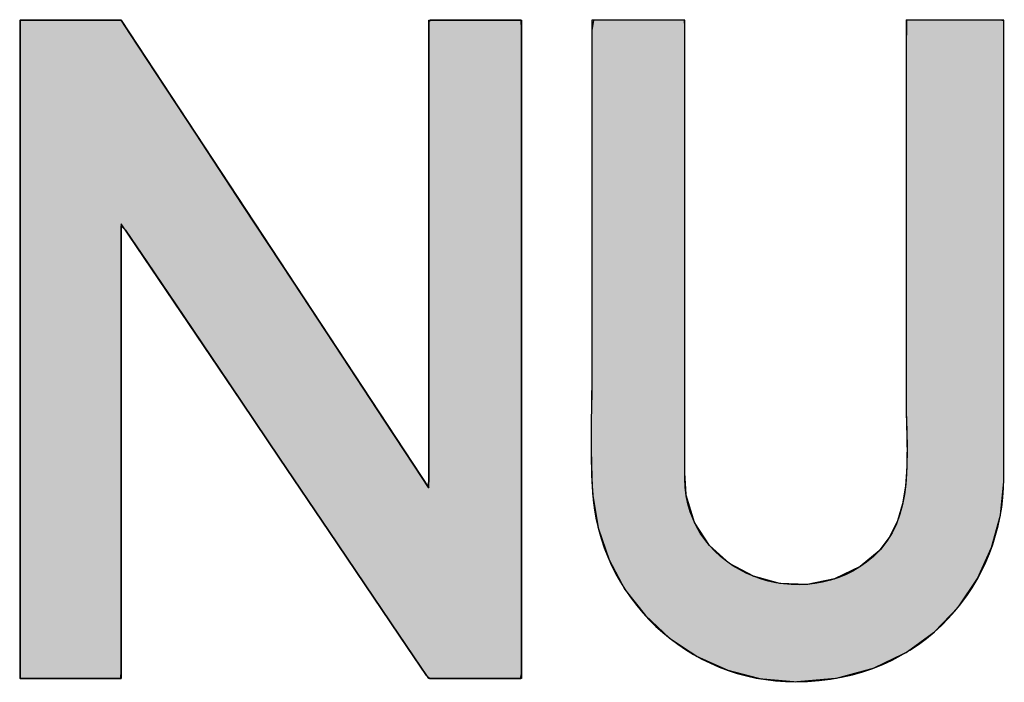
# Model space of a CAD drawing. Header units: inches. Extents: x 0 to 80, y 0 to 59.8.
# Tile 5 of 30: x 70.9 to 72.4, y 3.9 to 4.9. Entities that reach past the tile are written whole.
import ezdxf

# ---------------------------------------------------------------- set-up
doc = ezdxf.new("R2010")
doc.units = ezdxf.units.IN
doc.header["$MEASUREMENT"] = 0
doc.layers.add('Default', color=7, linetype='Continuous')

# ---------------------------------------------------------------- blocks, each defined once
blk = doc.blocks.new('block_2')
at = {"layer": 'Default', "linetype": 'Continuous'}
for points in [[(-1.06293, 0.21554), (-1.06293, 0.20096), (-1.06293, 0.1864), (-1.06293, 0.17183), (-1.06293, 0.15726), (-1.06293, 0.14269), (-1.06293, 0.12812), (-1.06293, 0.11356), (-1.06293, 0.09899), (-1.06293, 0.08442), (-1.06293, 0.07491), (-1.06293, 0.06415), (-1.06293, 0.0523), (-1.06293, 0.0401), (-1.06293, 0.0283), (-1.06293, 0.01765), (-1.06293, 0.00889), (-1.06293, 0.00278), (-1.06293, 0.00007), (-1.06217, 0), (-1.05949, 0), (-1.05537, 0), (-1.05034, 0), (-1.04492, 0), (-1.03965, 0), (-1.03504, 0), (-1.03164, 0), (-1.02997, 0), (-1.02988, 0.00271), (-1.02988, 0.01409), (-1.02988, 0.03217), (-1.02988, 0.05458), (-1.02988, 0.07893), (-1.02988, 0.10285), (-1.02988, 0.12396), (-1.02988, 0.13988), (-1.02988, 0.14823), (-1.02847, 0.14684), (-1.02127, 0.13619), (-1.00939, 0.11862), (-0.99444, 0.0965), (-0.97803, 0.07223), (-0.96177, 0.04817), (-0.94725, 0.02671), (-0.93611, 0.01022), (-0.92993, 0.00108), (-0.92888, 0), (-0.92686, 0), (-0.92338, 0), (-0.91894, 0), (-0.914, 0), (-0.90907, 0), (-0.90462, 0), (-0.90114, 0), (-0.89912, 0), (-0.8988, 0.00156), (-0.8988, 0.01479), (-0.8988, 0.03865), (-0.8988, 0.06972), (-0.8988, 0.10454), (-0.8988, 0.13967), (-0.8988, 0.17167), (-0.8988, 0.1971), (-0.8988, 0.21251), (-0.89895, 0.21554), (-0.90065, 0.21554), (-0.9039, 0.21554), (-0.90821, 0.21554), (-0.91309, 0.21554), (-0.91806, 0.21554), (-0.92263, 0.21554), (-0.92632, 0.21554), (-0.92865, 0.21554), (-0.9292, 0.21513), (-0.9292, 0.20737), (-0.9292, 0.19161), (-0.9292, 0.17029), (-0.9292, 0.14586), (-0.9292, 0.12076), (-0.9292, 0.09744), (-0.9292, 0.07834), (-0.9292, 0.06592), (-0.92932, 0.0626), (-0.93386, 0.06951), (-0.94381, 0.08464), (-0.95757, 0.10556), (-0.97351, 0.12981), (-0.99004, 0.15495), (-1.00555, 0.17853), (-1.01842, 0.19811), (-1.02706, 0.21125), (-1.02989, 0.21554), (-1.03119, 0.21554), (-1.03432, 0.21554), (-1.03874, 0.21554), (-1.04393, 0.21554), (-1.04936, 0.21554), (-1.05451, 0.21554), (-1.05883, 0.21554), (-1.06182, 0.21554)], [(-0.80915, -0.00104), (-0.79575, 0.00012), (-0.78364, 0.00341), (-0.77289, 0.00859), (-0.76357, 0.01538), (-0.75576, 0.02353), (-0.74952, 0.03278), (-0.74492, 0.04288), (-0.74205, 0.05355), (-0.74096, 0.06454), (-0.74095, 0.06974), (-0.74095, 0.08261), (-0.74095, 0.10179), (-0.74095, 0.12489), (-0.74095, 0.14952), (-0.74095, 0.17328), (-0.74095, 0.19376), (-0.74095, 0.20859), (-0.74095, 0.21536), (-0.74168, 0.21554), (-0.74428, 0.21554), (-0.74827, 0.21554), (-0.75313, 0.21554), (-0.75837, 0.21554), (-0.76348, 0.21554), (-0.76793, 0.21554), (-0.77122, 0.21554), (-0.77284, 0.21554), (-0.77292, 0.20555), (-0.77292, 0.19182), (-0.77292, 0.1781), (-0.77292, 0.16437), (-0.77292, 0.15064), (-0.77292, 0.13691), (-0.77292, 0.12319), (-0.77292, 0.10946), (-0.77292, 0.09573), (-0.77288, 0.08713), (-0.77272, 0.08124), (-0.7726, 0.07521), (-0.77267, 0.06913), (-0.7731, 0.06311), (-0.77405, 0.05726), (-0.7757, 0.05169), (-0.7782, 0.04651), (-0.78172, 0.04183), (-0.78791, 0.03668), (-0.79632, 0.03263), (-0.80526, 0.03084), (-0.81427, 0.03118), (-0.82292, 0.03352), (-0.83076, 0.03771), (-0.83733, 0.04363), (-0.8422, 0.05113), (-0.84491, 0.06009), (-0.84532, 0.06663), (-0.84532, 0.07584), (-0.84532, 0.09244), (-0.84532, 0.11406), (-0.84532, 0.13829), (-0.84532, 0.16274), (-0.84532, 0.18501), (-0.84532, 0.20271), (-0.84532, 0.21343), (-0.84547, 0.21554), (-0.84717, 0.21554), (-0.85043, 0.21554), (-0.85474, 0.21554), (-0.85963, 0.21554), (-0.86461, 0.21554), (-0.86919, 0.21554), (-0.87288, 0.21554), (-0.87521, 0.21554), (-0.87576, 0.21217), (-0.87576, 0.19985), (-0.87576, 0.18753), (-0.87576, 0.17521), (-0.87576, 0.16288), (-0.87576, 0.15056), (-0.87576, 0.13824), (-0.87576, 0.12592), (-0.87576, 0.1136), (-0.87576, 0.10269), (-0.87579, 0.0981), (-0.87585, 0.0935), (-0.87592, 0.0889), (-0.87598, 0.08428), (-0.87602, 0.07967), (-0.87602, 0.07506), (-0.87596, 0.07045), (-0.87583, 0.06585), (-0.87555, 0.06063), (-0.87375, 0.04938), (-0.87016, 0.03886), (-0.86494, 0.02923), (-0.85828, 0.02064), (-0.85034, 0.01326), (-0.84128, 0.00724), (-0.83129, 0.00275), (-0.82052, -0.00006)]]:
    blk.add_hatch(color=7, dxfattribs=at).paths.add_polyline_path(points)
at = {"layer": 'Default', "color": 7, "linetype": 'Continuous'}
for p, q in [((-1.06293, 0.21554), (-1.06293, 0.20096)), ((-1.06182, 0.21554), (-1.06293, 0.21554)), ((-1.06293, 0.21554), (-1.06293, 0.20096)), ((-1.06182, 0.21554), (-1.06293, 0.21554)), ((-1.06293, 0.21554), (-1.06182, 0.21554)), ((-1.06293, 0.20096), (-1.06293, 0.21554)), ((-1.05883, 0.21554), (-1.06182, 0.21554)), ((-1.05883, 0.21554), (-1.06182, 0.21554)), ((-1.06182, 0.21554), (-1.05883, 0.21554)), ((-1.05451, 0.21554), (-1.05883, 0.21554)), ((-1.05451, 0.21554), (-1.05883, 0.21554)), ((-1.05883, 0.21554), (-1.05451, 0.21554)), ((-1.04936, 0.21554), (-1.05451, 0.21554)), ((-1.04936, 0.21554), (-1.05451, 0.21554)), ((-1.05451, 0.21554), (-1.04936, 0.21554)), ((-1.04393, 0.21554), (-1.04936, 0.21554)), ((-1.04393, 0.21554), (-1.04936, 0.21554)), ((-1.04936, 0.21554), (-1.04393, 0.21554)), ((-1.03874, 0.21554), (-1.04393, 0.21554)), ((-1.03874, 0.21554), (-1.04393, 0.21554)), ((-1.04393, 0.21554), (-1.03874, 0.21554)), ((-1.03432, 0.21554), (-1.03874, 0.21554)), ((-1.03432, 0.21554), (-1.03874, 0.21554)), ((-1.03874, 0.21554), (-1.03432, 0.21554)), ((-1.03119, 0.21554), (-1.03432, 0.21554)), ((-1.03119, 0.21554), (-1.03432, 0.21554)), ((-1.03432, 0.21554), (-1.03119, 0.21554)), ((-1.02989, 0.21554), (-1.03119, 0.21554)), ((-1.02989, 0.21554), (-1.03119, 0.21554)), ((-1.03119, 0.21554), (-1.02989, 0.21554)), ((-1.02706, 0.21125), (-1.02989, 0.21554)), ((-1.02706, 0.21125), (-1.02989, 0.21554)), ((-1.02989, 0.21554), (-1.02706, 0.21125)), ((-0.92865, 0.21554), (-0.9292, 0.21513)), ((-0.92865, 0.21554), (-0.9292, 0.21513)), ((-0.9292, 0.21513), (-0.92865, 0.21554)), ((-0.9292, 0.21513), (-0.9292, 0.20737)), ((-0.9292, 0.21513), (-0.9292, 0.20737)), ((-0.9292, 0.20737), (-0.9292, 0.21513)), ((-0.92632, 0.21554), (-0.92865, 0.21554)), ((-0.92632, 0.21554), (-0.92865, 0.21554)), ((-0.92865, 0.21554), (-0.92632, 0.21554)), ((-0.92263, 0.21554), (-0.92632, 0.21554)), ((-0.92263, 0.21554), (-0.92632, 0.21554)), ((-0.92632, 0.21554), (-0.92263, 0.21554)), ((-0.91806, 0.21554), (-0.92263, 0.21554)), ((-0.91806, 0.21554), (-0.92263, 0.21554)), ((-0.92263, 0.21554), (-0.91806, 0.21554)), ((-0.91309, 0.21554), (-0.91806, 0.21554)), ((-0.91309, 0.21554), (-0.91806, 0.21554)), ((-0.91806, 0.21554), (-0.91309, 0.21554)), ((-0.90821, 0.21554), (-0.91309, 0.21554)), ((-0.90821, 0.21554), (-0.91309, 0.21554)), ((-0.91309, 0.21554), (-0.90821, 0.21554)), ((-0.9039, 0.21554), (-0.90821, 0.21554)), ((-0.9039, 0.21554), (-0.90821, 0.21554)), ((-0.90821, 0.21554), (-0.9039, 0.21554)), ((-0.90065, 0.21554), (-0.9039, 0.21554)), ((-0.90065, 0.21554), (-0.9039, 0.21554)), ((-0.9039, 0.21554), (-0.90065, 0.21554)), ((-0.89895, 0.21554), (-0.90065, 0.21554)), ((-0.89895, 0.21554), (-0.90065, 0.21554)), ((-0.90065, 0.21554), (-0.89895, 0.21554)), ((-0.8988, 0.21251), (-0.89895, 0.21554)), ((-0.8988, 0.21251), (-0.89895, 0.21554)), ((-0.89895, 0.21554), (-0.8988, 0.21251)), ((-0.87521, 0.21554), (-0.87576, 0.21217)), ((-0.87521, 0.21554), (-0.87576, 0.21217)), ((-0.87521, 0.21554), (-0.87576, 0.21217)), ((-0.87288, 0.21554), (-0.87521, 0.21554)), ((-0.87288, 0.21554), (-0.87521, 0.21554)), ((-0.87288, 0.21554), (-0.87521, 0.21554)), ((-0.86919, 0.21554), (-0.87288, 0.21554)), ((-0.86919, 0.21554), (-0.87288, 0.21554)), ((-0.86919, 0.21554), (-0.87288, 0.21554)), ((-0.86461, 0.21554), (-0.86919, 0.21554)), ((-0.86461, 0.21554), (-0.86919, 0.21554)), ((-0.86461, 0.21554), (-0.86919, 0.21554)), ((-0.85963, 0.21554), (-0.86461, 0.21554)), ((-0.85963, 0.21554), (-0.86461, 0.21554)), ((-0.85963, 0.21554), (-0.86461, 0.21554)), ((-0.85474, 0.21554), (-0.85963, 0.21554)), ((-0.85474, 0.21554), (-0.85963, 0.21554)), ((-0.85474, 0.21554), (-0.85963, 0.21554)), ((-0.85043, 0.21554), (-0.85474, 0.21554)), ((-0.85043, 0.21554), (-0.85474, 0.21554)), ((-0.85043, 0.21554), (-0.85474, 0.21554)), ((-0.84717, 0.21554), (-0.85043, 0.21554)), ((-0.84717, 0.21554), (-0.85043, 0.21554)), ((-0.84717, 0.21554), (-0.85043, 0.21554)), ((-0.84547, 0.21554), (-0.84717, 0.21554)), ((-0.84547, 0.21554), (-0.84717, 0.21554)), ((-0.84547, 0.21554), (-0.84717, 0.21554)), ((-0.84532, 0.21343), (-0.84547, 0.21554)), ((-0.84532, 0.21343), (-0.84547, 0.21554)), ((-0.84532, 0.21343), (-0.84547, 0.21554)), ((-0.84532, 0.20271), (-0.84532, 0.21343)), ((-0.84532, 0.20271), (-0.84532, 0.21343)), ((-0.84532, 0.20271), (-0.84532, 0.21343)), ((-0.77284, 0.21554), (-0.77292, 0.20555)), ((-0.77284, 0.21554), (-0.77292, 0.20555)), ((-0.77284, 0.21554), (-0.77292, 0.20555)), ((-0.77122, 0.21554), (-0.77284, 0.21554)), ((-0.77122, 0.21554), (-0.77284, 0.21554)), ((-0.77122, 0.21554), (-0.77284, 0.21554)), ((-0.76793, 0.21554), (-0.77122, 0.21554)), ((-0.76793, 0.21554), (-0.77122, 0.21554)), ((-0.76793, 0.21554), (-0.77122, 0.21554)), ((-0.76348, 0.21554), (-0.76793, 0.21554)), ((-0.76348, 0.21554), (-0.76793, 0.21554)), ((-0.76348, 0.21554), (-0.76793, 0.21554)), ((-0.75837, 0.21554), (-0.76348, 0.21554)), ((-0.75837, 0.21554), (-0.76348, 0.21554)), ((-0.75837, 0.21554), (-0.76348, 0.21554)), ((-0.75313, 0.21554), (-0.75837, 0.21554)), ((-0.75313, 0.21554), (-0.75837, 0.21554)), ((-0.75313, 0.21554), (-0.75837, 0.21554)), ((-0.74827, 0.21554), (-0.75313, 0.21554)), ((-0.74827, 0.21554), (-0.75313, 0.21554)), ((-0.74827, 0.21554), (-0.75313, 0.21554)), ((-0.74428, 0.21554), (-0.74827, 0.21554)), ((-0.74428, 0.21554), (-0.74827, 0.21554)), ((-0.74428, 0.21554), (-0.74827, 0.21554)), ((-0.74168, 0.21554), (-0.74428, 0.21554)), ((-0.74168, 0.21554), (-0.74428, 0.21554)), ((-0.74168, 0.21554), (-0.74428, 0.21554)), ((-0.74095, 0.21536), (-0.74168, 0.21554)), ((-0.74095, 0.21536), (-0.74168, 0.21554)), ((-0.74095, 0.21536), (-0.74168, 0.21554)), ((-0.74095, 0.20859), (-0.74095, 0.21536)), ((-0.74095, 0.20859), (-0.74095, 0.21536)), ((-0.74095, 0.20859), (-0.74095, 0.21536)), ((-1.01842, 0.19811), (-1.02706, 0.21125)), ((-1.01842, 0.19811), (-1.02706, 0.21125)), ((-1.02706, 0.21125), (-1.01842, 0.19811)), ((-0.8988, 0.1971), (-0.8988, 0.21251)), ((-0.8988, 0.1971), (-0.8988, 0.21251)), ((-0.8988, 0.21251), (-0.8988, 0.1971)), ((-0.87576, 0.21217), (-0.87576, 0.19985)), ((-0.87576, 0.21217), (-0.87576, 0.19985)), ((-0.87576, 0.21217), (-0.87576, 0.19985)), ((-0.9292, 0.20737), (-0.9292, 0.19161)), ((-0.9292, 0.20737), (-0.9292, 0.19161)), ((-0.9292, 0.19161), (-0.9292, 0.20737)), ((-0.74095, 0.19376), (-0.74095, 0.20859)), ((-0.74095, 0.19376), (-0.74095, 0.20859)), ((-0.74095, 0.19376), (-0.74095, 0.20859)), ((-0.77292, 0.20555), (-0.77292, 0.19182)), ((-0.77292, 0.20555), (-0.77292, 0.19182)), ((-0.77292, 0.20555), (-0.77292, 0.19182)), ((-1.06293, 0.20096), (-1.06293, 0.1864)), ((-1.06293, 0.20096), (-1.06293, 0.1864)), ((-1.06293, 0.1864), (-1.06293, 0.20096)), ((-0.87576, 0.19985), (-0.87576, 0.18753)), ((-0.87576, 0.19985), (-0.87576, 0.18753)), ((-0.87576, 0.19985), (-0.87576, 0.18753)), ((-0.84532, 0.18501), (-0.84532, 0.20271)), ((-0.84532, 0.18501), (-0.84532, 0.20271)), ((-0.84532, 0.18501), (-0.84532, 0.20271)), ((-1.00555, 0.17853), (-1.01842, 0.19811)), ((-1.00555, 0.17853), (-1.01842, 0.19811)), ((-1.01842, 0.19811), (-1.00555, 0.17853)), ((-0.8988, 0.17167), (-0.8988, 0.1971)), ((-0.8988, 0.17167), (-0.8988, 0.1971)), ((-0.8988, 0.1971), (-0.8988, 0.17167)), ((-0.74095, 0.17328), (-0.74095, 0.19376)), ((-0.74095, 0.17328), (-0.74095, 0.19376)), ((-0.74095, 0.17328), (-0.74095, 0.19376)), ((-0.9292, 0.19161), (-0.9292, 0.17029)), ((-0.9292, 0.19161), (-0.9292, 0.17029)), ((-0.9292, 0.17029), (-0.9292, 0.19161)), ((-0.77292, 0.19182), (-0.77292, 0.1781)), ((-0.77292, 0.19182), (-0.77292, 0.1781)), ((-0.77292, 0.19182), (-0.77292, 0.1781)), ((-0.87576, 0.18753), (-0.87576, 0.17521)), ((-0.87576, 0.18753), (-0.87576, 0.17521)), ((-0.87576, 0.18753), (-0.87576, 0.17521)), ((-1.06293, 0.1864), (-1.06293, 0.17183)), ((-1.06293, 0.1864), (-1.06293, 0.17183)), ((-1.06293, 0.17183), (-1.06293, 0.1864)), ((-0.84532, 0.16274), (-0.84532, 0.18501)), ((-0.84532, 0.16274), (-0.84532, 0.18501)), ((-0.84532, 0.16274), (-0.84532, 0.18501)), ((-0.99004, 0.15495), (-1.00555, 0.17853)), ((-0.99004, 0.15495), (-1.00555, 0.17853)), ((-1.00555, 0.17853), (-0.99004, 0.15495)), ((-0.77292, 0.1781), (-0.77292, 0.16437)), ((-0.77292, 0.1781), (-0.77292, 0.16437)), ((-0.77292, 0.1781), (-0.77292, 0.16437)), ((-0.87576, 0.17521), (-0.87576, 0.16288)), ((-0.87576, 0.17521), (-0.87576, 0.16288)), ((-0.87576, 0.17521), (-0.87576, 0.16288)), ((-1.06293, 0.17183), (-1.06293, 0.15726)), ((-1.06293, 0.17183), (-1.06293, 0.15726)), ((-1.06293, 0.15726), (-1.06293, 0.17183)), ((-0.8988, 0.13967), (-0.8988, 0.17167)), ((-0.8988, 0.13967), (-0.8988, 0.17167)), ((-0.8988, 0.17167), (-0.8988, 0.13967)), ((-0.74095, 0.14952), (-0.74095, 0.17328)), ((-0.74095, 0.14952), (-0.74095, 0.17328)), ((-0.74095, 0.14952), (-0.74095, 0.17328)), ((-0.9292, 0.17029), (-0.9292, 0.14586)), ((-0.9292, 0.17029), (-0.9292, 0.14586)), ((-0.9292, 0.14586), (-0.9292, 0.17029)), ((-0.87576, 0.16288), (-0.87576, 0.15056)), ((-0.87576, 0.16288), (-0.87576, 0.15056)), ((-0.87576, 0.16288), (-0.87576, 0.15056)), ((-0.84532, 0.13829), (-0.84532, 0.16274)), ((-0.84532, 0.13829), (-0.84532, 0.16274)), ((-0.84532, 0.13829), (-0.84532, 0.16274)), ((-0.77292, 0.16437), (-0.77292, 0.15064)), ((-0.77292, 0.16437), (-0.77292, 0.15064)), ((-0.77292, 0.16437), (-0.77292, 0.15064)), ((-1.06293, 0.15726), (-1.06293, 0.14269)), ((-1.06293, 0.15726), (-1.06293, 0.14269)), ((-1.06293, 0.14269), (-1.06293, 0.15726)), ((-0.97351, 0.12981), (-0.99004, 0.15495)), ((-0.97351, 0.12981), (-0.99004, 0.15495)), ((-0.99004, 0.15495), (-0.97351, 0.12981)), ((-0.87576, 0.15056), (-0.87576, 0.13824)), ((-0.87576, 0.15056), (-0.87576, 0.13824)), ((-0.87576, 0.15056), (-0.87576, 0.13824)), ((-0.77292, 0.15064), (-0.77292, 0.13691)), ((-0.77292, 0.15064), (-0.77292, 0.13691)), ((-0.77292, 0.15064), (-0.77292, 0.13691)), ((-0.74095, 0.12489), (-0.74095, 0.14952)), ((-0.74095, 0.12489), (-0.74095, 0.14952)), ((-0.74095, 0.12489), (-0.74095, 0.14952)), ((-1.02988, 0.13988), (-1.02988, 0.14823)), ((-1.02988, 0.14823), (-1.02847, 0.14684)), ((-1.02988, 0.13988), (-1.02988, 0.14823)), ((-1.02988, 0.14823), (-1.02847, 0.14684)), ((-1.02847, 0.14684), (-1.02988, 0.14823)), ((-1.02988, 0.14823), (-1.02988, 0.13988)), ((-1.02847, 0.14684), (-1.02127, 0.13619)), ((-1.02847, 0.14684), (-1.02127, 0.13619)), ((-1.02127, 0.13619), (-1.02847, 0.14684)), ((-0.9292, 0.14586), (-0.9292, 0.12076)), ((-0.9292, 0.14586), (-0.9292, 0.12076)), ((-0.9292, 0.12076), (-0.9292, 0.14586)), ((-1.06293, 0.14269), (-1.06293, 0.12812)), ((-1.06293, 0.14269), (-1.06293, 0.12812)), ((-1.06293, 0.12812), (-1.06293, 0.14269)), ((-1.02988, 0.12396), (-1.02988, 0.13988)), ((-1.02988, 0.12396), (-1.02988, 0.13988)), ((-1.02988, 0.13988), (-1.02988, 0.12396)), ((-0.8988, 0.10454), (-0.8988, 0.13967)), ((-0.8988, 0.10454), (-0.8988, 0.13967)), ((-0.8988, 0.13967), (-0.8988, 0.10454)), ((-1.02127, 0.13619), (-1.00939, 0.11862)), ((-1.02127, 0.13619), (-1.00939, 0.11862)), ((-1.00939, 0.11862), (-1.02127, 0.13619)), ((-0.87576, 0.13824), (-0.87576, 0.12592)), ((-0.87576, 0.13824), (-0.87576, 0.12592)), ((-0.87576, 0.13824), (-0.87576, 0.12592)), ((-0.84532, 0.11406), (-0.84532, 0.13829)), ((-0.84532, 0.11406), (-0.84532, 0.13829)), ((-0.84532, 0.11406), (-0.84532, 0.13829)), ((-0.77292, 0.13691), (-0.77292, 0.12319)), ((-0.77292, 0.13691), (-0.77292, 0.12319)), ((-0.77292, 0.13691), (-0.77292, 0.12319)), ((-0.95757, 0.10556), (-0.97351, 0.12981)), ((-0.95757, 0.10556), (-0.97351, 0.12981)), ((-0.97351, 0.12981), (-0.95757, 0.10556)), ((-1.06293, 0.12812), (-1.06293, 0.11356)), ((-1.06293, 0.12812), (-1.06293, 0.11356)), ((-1.06293, 0.11356), (-1.06293, 0.12812)), ((-0.87576, 0.12592), (-0.87576, 0.1136)), ((-0.87576, 0.12592), (-0.87576, 0.1136)), ((-0.87576, 0.12592), (-0.87576, 0.1136)), ((-1.02988, 0.10285), (-1.02988, 0.12396)), ((-1.02988, 0.10285), (-1.02988, 0.12396)), ((-1.02988, 0.12396), (-1.02988, 0.10285)), ((-0.77292, 0.12319), (-0.77292, 0.10946)), ((-0.77292, 0.12319), (-0.77292, 0.10946)), ((-0.77292, 0.12319), (-0.77292, 0.10946)), ((-0.74095, 0.10179), (-0.74095, 0.12489)), ((-0.74095, 0.10179), (-0.74095, 0.12489)), ((-0.74095, 0.10179), (-0.74095, 0.12489)), ((-0.9292, 0.12076), (-0.9292, 0.09744)), ((-0.9292, 0.12076), (-0.9292, 0.09744)), ((-0.9292, 0.09744), (-0.9292, 0.12076)), ((-1.00939, 0.11862), (-0.99444, 0.0965)), ((-1.00939, 0.11862), (-0.99444, 0.0965)), ((-0.99444, 0.0965), (-1.00939, 0.11862)), ((-1.06293, 0.11356), (-1.06293, 0.09899)), ((-1.06293, 0.11356), (-1.06293, 0.09899)), ((-1.06293, 0.09899), (-1.06293, 0.11356)), ((-0.87576, 0.1136), (-0.87576, 0.10269)), ((-0.87576, 0.1136), (-0.87576, 0.10269)), ((-0.87576, 0.1136), (-0.87576, 0.10269)), ((-0.84532, 0.09244), (-0.84532, 0.11406)), ((-0.84532, 0.09244), (-0.84532, 0.11406)), ((-0.84532, 0.09244), (-0.84532, 0.11406)), ((-0.77292, 0.10946), (-0.77292, 0.09573)), ((-0.77292, 0.10946), (-0.77292, 0.09573)), ((-0.77292, 0.10946), (-0.77292, 0.09573)), ((-0.94381, 0.08464), (-0.95757, 0.10556)), ((-0.94381, 0.08464), (-0.95757, 0.10556)), ((-0.95757, 0.10556), (-0.94381, 0.08464)), ((-0.8988, 0.06972), (-0.8988, 0.10454)), ((-0.8988, 0.06972), (-0.8988, 0.10454)), ((-0.8988, 0.10454), (-0.8988, 0.06972)), ((-1.02988, 0.07893), (-1.02988, 0.10285)), ((-1.02988, 0.07893), (-1.02988, 0.10285)), ((-1.02988, 0.10285), (-1.02988, 0.07893)), ((-0.87576, 0.10269), (-0.87579, 0.0981)), ((-0.87576, 0.10269), (-0.87579, 0.0981)), ((-0.87576, 0.10269), (-0.87579, 0.0981)), ((-0.74095, 0.08261), (-0.74095, 0.10179)), ((-0.74095, 0.08261), (-0.74095, 0.10179)), ((-0.74095, 0.08261), (-0.74095, 0.10179)), ((-1.06293, 0.09899), (-1.06293, 0.08442)), ((-1.06293, 0.09899), (-1.06293, 0.08442)), ((-1.06293, 0.08442), (-1.06293, 0.09899)), ((-0.9292, 0.09744), (-0.9292, 0.07834)), ((-0.9292, 0.09744), (-0.9292, 0.07834)), ((-0.9292, 0.07834), (-0.9292, 0.09744)), ((-0.87579, 0.0981), (-0.87585, 0.0935)), ((-0.87579, 0.0981), (-0.87585, 0.0935)), ((-0.87579, 0.0981), (-0.87585, 0.0935)), ((-0.99444, 0.0965), (-0.97803, 0.07223)), ((-0.99444, 0.0965), (-0.97803, 0.07223)), ((-0.97803, 0.07223), (-0.99444, 0.0965)), ((-0.87585, 0.0935), (-0.87592, 0.0889)), ((-0.87585, 0.0935), (-0.87592, 0.0889)), ((-0.87585, 0.0935), (-0.87592, 0.0889)), ((-0.77292, 0.09573), (-0.77288, 0.08713)), ((-0.77292, 0.09573), (-0.77288, 0.08713)), ((-0.77292, 0.09573), (-0.77288, 0.08713)), ((-0.84532, 0.07584), (-0.84532, 0.09244)), ((-0.84532, 0.07584), (-0.84532, 0.09244)), ((-0.84532, 0.07584), (-0.84532, 0.09244)), ((-0.87592, 0.0889), (-0.87598, 0.08428)), ((-0.87592, 0.0889), (-0.87598, 0.08428)), ((-0.87592, 0.0889), (-0.87598, 0.08428)), ((-0.77288, 0.08713), (-0.77272, 0.08124)), ((-0.77288, 0.08713), (-0.77272, 0.08124)), ((-0.77288, 0.08713), (-0.77272, 0.08124)), ((-1.06293, 0.08442), (-1.06293, 0.07491)), ((-1.06293, 0.08442), (-1.06293, 0.07491)), ((-1.06293, 0.07491), (-1.06293, 0.08442)), ((-0.93386, 0.06951), (-0.94381, 0.08464)), ((-0.93386, 0.06951), (-0.94381, 0.08464)), ((-0.94381, 0.08464), (-0.93386, 0.06951)), ((-0.87598, 0.08428), (-0.87602, 0.07967)), ((-0.87598, 0.08428), (-0.87602, 0.07967)), ((-0.87598, 0.08428), (-0.87602, 0.07967)), ((-0.77272, 0.08124), (-0.7726, 0.07521)), ((-0.77272, 0.08124), (-0.7726, 0.07521)), ((-0.77272, 0.08124), (-0.7726, 0.07521)), ((-0.74095, 0.06974), (-0.74095, 0.08261)), ((-0.74095, 0.06974), (-0.74095, 0.08261)), ((-0.74095, 0.06974), (-0.74095, 0.08261)), ((-1.02988, 0.05458), (-1.02988, 0.07893)), ((-1.02988, 0.05458), (-1.02988, 0.07893)), ((-1.02988, 0.07893), (-1.02988, 0.05458)), ((-0.9292, 0.07834), (-0.9292, 0.06592)), ((-0.9292, 0.07834), (-0.9292, 0.06592)), ((-0.9292, 0.06592), (-0.9292, 0.07834)), ((-0.87602, 0.07967), (-0.87602, 0.07506)), ((-0.87602, 0.07967), (-0.87602, 0.07506)), ((-0.87602, 0.07967), (-0.87602, 0.07506)), ((-1.06293, 0.07491), (-1.06293, 0.06415)), ((-1.06293, 0.07491), (-1.06293, 0.06415)), ((-1.06293, 0.06415), (-1.06293, 0.07491)), ((-0.87602, 0.07506), (-0.87596, 0.07045)), ((-0.87602, 0.07506), (-0.87596, 0.07045)), ((-0.87602, 0.07506), (-0.87596, 0.07045)), ((-0.84532, 0.06663), (-0.84532, 0.07584)), ((-0.84532, 0.06663), (-0.84532, 0.07584)), ((-0.84532, 0.06663), (-0.84532, 0.07584)), ((-0.7726, 0.07521), (-0.77267, 0.06913)), ((-0.7726, 0.07521), (-0.77267, 0.06913)), ((-0.7726, 0.07521), (-0.77267, 0.06913)), ((-0.97803, 0.07223), (-0.96177, 0.04817)), ((-0.97803, 0.07223), (-0.96177, 0.04817)), ((-0.96177, 0.04817), (-0.97803, 0.07223)), ((-0.92932, 0.0626), (-0.93386, 0.06951)), ((-0.92932, 0.0626), (-0.93386, 0.06951)), ((-0.93386, 0.06951), (-0.92932, 0.0626)), ((-0.8988, 0.03865), (-0.8988, 0.06972)), ((-0.8988, 0.03865), (-0.8988, 0.06972)), ((-0.8988, 0.06972), (-0.8988, 0.03865)), ((-0.87596, 0.07045), (-0.87583, 0.06585)), ((-0.87596, 0.07045), (-0.87583, 0.06585)), ((-0.87596, 0.07045), (-0.87583, 0.06585)), ((-0.77267, 0.06913), (-0.7731, 0.06311)), ((-0.77267, 0.06913), (-0.7731, 0.06311)), ((-0.77267, 0.06913), (-0.7731, 0.06311)), ((-0.74096, 0.06454), (-0.74095, 0.06974)), ((-0.74096, 0.06454), (-0.74095, 0.06974)), ((-0.74096, 0.06454), (-0.74095, 0.06974)), ((-0.9292, 0.06592), (-0.92932, 0.0626)), ((-0.9292, 0.06592), (-0.92932, 0.0626)), ((-0.92932, 0.0626), (-0.9292, 0.06592)), ((-0.87583, 0.06585), (-0.87555, 0.06063)), ((-0.87583, 0.06585), (-0.87555, 0.06063)), ((-0.87583, 0.06585), (-0.87555, 0.06063)), ((-0.84491, 0.06009), (-0.84532, 0.06663)), ((-0.84491, 0.06009), (-0.84532, 0.06663)), ((-0.84491, 0.06009), (-0.84532, 0.06663)), ((-0.74205, 0.05355), (-0.74096, 0.06454)), ((-0.74205, 0.05355), (-0.74096, 0.06454)), ((-0.74205, 0.05355), (-0.74096, 0.06454)), ((-1.06293, 0.06415), (-1.06293, 0.0523)), ((-1.06293, 0.06415), (-1.06293, 0.0523)), ((-1.06293, 0.0523), (-1.06293, 0.06415)), ((-0.7731, 0.06311), (-0.77405, 0.05726)), ((-0.7731, 0.06311), (-0.77405, 0.05726)), ((-0.7731, 0.06311), (-0.77405, 0.05726)), ((-0.87555, 0.06063), (-0.87375, 0.04938)), ((-0.87555, 0.06063), (-0.87375, 0.04938)), ((-0.87555, 0.06063), (-0.87375, 0.04938)), ((-0.8422, 0.05113), (-0.84491, 0.06009)), ((-0.8422, 0.05113), (-0.84491, 0.06009)), ((-0.8422, 0.05113), (-0.84491, 0.06009)), ((-0.77405, 0.05726), (-0.7757, 0.05169)), ((-0.77405, 0.05726), (-0.7757, 0.05169)), ((-0.77405, 0.05726), (-0.7757, 0.05169)), ((-1.06293, 0.0523), (-1.06293, 0.0401)), ((-1.06293, 0.0523), (-1.06293, 0.0401)), ((-1.06293, 0.0401), (-1.06293, 0.0523)), ((-1.02988, 0.03217), (-1.02988, 0.05458)), ((-1.02988, 0.03217), (-1.02988, 0.05458)), ((-1.02988, 0.05458), (-1.02988, 0.03217)), ((-0.7757, 0.05169), (-0.7782, 0.04651)), ((-0.7757, 0.05169), (-0.7782, 0.04651)), ((-0.7757, 0.05169), (-0.7782, 0.04651)), ((-0.74492, 0.04288), (-0.74205, 0.05355)), ((-0.74492, 0.04288), (-0.74205, 0.05355)), ((-0.74492, 0.04288), (-0.74205, 0.05355)), ((-0.87375, 0.04938), (-0.87016, 0.03886)), ((-0.87375, 0.04938), (-0.87016, 0.03886)), ((-0.87375, 0.04938), (-0.87016, 0.03886)), ((-0.83733, 0.04363), (-0.8422, 0.05113)), ((-0.83733, 0.04363), (-0.8422, 0.05113)), ((-0.83733, 0.04363), (-0.8422, 0.05113)), ((-0.96177, 0.04817), (-0.94725, 0.02671)), ((-0.96177, 0.04817), (-0.94725, 0.02671)), ((-0.94725, 0.02671), (-0.96177, 0.04817)), ((-0.7782, 0.04651), (-0.78172, 0.04183)), ((-0.7782, 0.04651), (-0.78172, 0.04183)), ((-0.7782, 0.04651), (-0.78172, 0.04183)), ((-0.83076, 0.03771), (-0.83733, 0.04363)), ((-0.83076, 0.03771), (-0.83733, 0.04363)), ((-0.83076, 0.03771), (-0.83733, 0.04363)), ((-0.74952, 0.03278), (-0.74492, 0.04288)), ((-0.74952, 0.03278), (-0.74492, 0.04288)), ((-0.74952, 0.03278), (-0.74492, 0.04288)), ((-1.06293, 0.0401), (-1.06293, 0.0283)), ((-1.06293, 0.0401), (-1.06293, 0.0283)), ((-1.06293, 0.0283), (-1.06293, 0.0401)), ((-0.87016, 0.03886), (-0.86494, 0.02923)), ((-0.87016, 0.03886), (-0.86494, 0.02923)), ((-0.87016, 0.03886), (-0.86494, 0.02923)), ((-0.78172, 0.04183), (-0.78791, 0.03668)), ((-0.78172, 0.04183), (-0.78791, 0.03668)), ((-0.78172, 0.04183), (-0.78791, 0.03668)), ((-0.8988, 0.01479), (-0.8988, 0.03865)), ((-0.8988, 0.01479), (-0.8988, 0.03865)), ((-0.8988, 0.03865), (-0.8988, 0.01479)), ((-0.82292, 0.03352), (-0.83076, 0.03771)), ((-0.82292, 0.03352), (-0.83076, 0.03771)), ((-0.82292, 0.03352), (-0.83076, 0.03771)), ((-0.78791, 0.03668), (-0.79632, 0.03263)), ((-0.78791, 0.03668), (-0.79632, 0.03263)), ((-0.78791, 0.03668), (-0.79632, 0.03263)), ((-0.81427, 0.03118), (-0.82292, 0.03352)), ((-0.81427, 0.03118), (-0.82292, 0.03352)), ((-0.81427, 0.03118), (-0.82292, 0.03352)), ((-0.79632, 0.03263), (-0.80526, 0.03084)), ((-0.79632, 0.03263), (-0.80526, 0.03084)), ((-0.79632, 0.03263), (-0.80526, 0.03084)), ((-0.75576, 0.02353), (-0.74952, 0.03278)), ((-0.75576, 0.02353), (-0.74952, 0.03278)), ((-0.75576, 0.02353), (-0.74952, 0.03278)), ((-1.02988, 0.01409), (-1.02988, 0.03217)), ((-1.02988, 0.01409), (-1.02988, 0.03217)), ((-1.02988, 0.03217), (-1.02988, 0.01409)), ((-0.86494, 0.02923), (-0.85828, 0.02064)), ((-0.86494, 0.02923), (-0.85828, 0.02064)), ((-0.86494, 0.02923), (-0.85828, 0.02064)), ((-0.80526, 0.03084), (-0.81427, 0.03118)), ((-0.80526, 0.03084), (-0.81427, 0.03118)), ((-0.80526, 0.03084), (-0.81427, 0.03118)), ((-1.06293, 0.0283), (-1.06293, 0.01765)), ((-1.06293, 0.0283), (-1.06293, 0.01765)), ((-1.06293, 0.01765), (-1.06293, 0.0283)), ((-0.94725, 0.02671), (-0.93611, 0.01022)), ((-0.94725, 0.02671), (-0.93611, 0.01022)), ((-0.93611, 0.01022), (-0.94725, 0.02671)), ((-0.76357, 0.01538), (-0.75576, 0.02353)), ((-0.76357, 0.01538), (-0.75576, 0.02353)), ((-0.76357, 0.01538), (-0.75576, 0.02353)), ((-0.85828, 0.02064), (-0.85034, 0.01326)), ((-0.85828, 0.02064), (-0.85034, 0.01326)), ((-0.85828, 0.02064), (-0.85034, 0.01326)), ((-1.06293, 0.01765), (-1.06293, 0.00889)), ((-1.06293, 0.01765), (-1.06293, 0.00889)), ((-1.06293, 0.00889), (-1.06293, 0.01765)), ((-1.02988, 0.00271), (-1.02988, 0.01409)), ((-1.02988, 0.00271), (-1.02988, 0.01409)), ((-1.02988, 0.01409), (-1.02988, 0.00271)), ((-0.8988, 0.00156), (-0.8988, 0.01479)), ((-0.8988, 0.00156), (-0.8988, 0.01479)), ((-0.8988, 0.01479), (-0.8988, 0.00156)), ((-0.85034, 0.01326), (-0.84128, 0.00724)), ((-0.85034, 0.01326), (-0.84128, 0.00724)), ((-0.85034, 0.01326), (-0.84128, 0.00724)), ((-0.77289, 0.00859), (-0.76357, 0.01538)), ((-0.77289, 0.00859), (-0.76357, 0.01538)), ((-0.77289, 0.00859), (-0.76357, 0.01538)), ((-0.93611, 0.01022), (-0.92993, 0.00108)), ((-0.93611, 0.01022), (-0.92993, 0.00108)), ((-0.92993, 0.00108), (-0.93611, 0.01022)), ((-1.06293, 0.00889), (-1.06293, 0.00278)), ((-1.06293, 0.00889), (-1.06293, 0.00278)), ((-1.06293, 0.00278), (-1.06293, 0.00889)), ((-0.84128, 0.00724), (-0.83129, 0.00275)), ((-0.84128, 0.00724), (-0.83129, 0.00275)), ((-0.84128, 0.00724), (-0.83129, 0.00275)), ((-0.78364, 0.00341), (-0.77289, 0.00859)), ((-0.78364, 0.00341), (-0.77289, 0.00859)), ((-0.78364, 0.00341), (-0.77289, 0.00859)), ((-0.79575, 0.00012), (-0.78364, 0.00341)), ((-0.79575, 0.00012), (-0.78364, 0.00341)), ((-0.79575, 0.00012), (-0.78364, 0.00341)), ((-1.06293, 0.00278), (-1.06293, 0.00007)), ((-1.06293, 0.00278), (-1.06293, 0.00007)), ((-1.06293, 0.00007), (-1.06293, 0.00278)), ((-1.06293, 0.00007), (-1.06217, 0)), ((-1.06293, 0.00007), (-1.06217, 0)), ((-1.06217, 0), (-1.06293, 0.00007)), ((-1.06217, 0), (-1.05949, 0)), ((-1.06217, 0), (-1.05949, 0)), ((-1.05949, 0), (-1.06217, 0)), ((-1.05949, 0), (-1.05537, 0)), ((-1.05949, 0), (-1.05537, 0)), ((-1.05537, 0), (-1.05949, 0)), ((-1.05537, 0), (-1.05034, 0)), ((-1.05537, 0), (-1.05034, 0)), ((-1.05034, 0), (-1.05537, 0)), ((-1.05034, 0), (-1.04492, 0)), ((-1.05034, 0), (-1.04492, 0)), ((-1.04492, 0), (-1.05034, 0)), ((-1.04492, 0), (-1.03965, 0)), ((-1.04492, 0), (-1.03965, 0)), ((-1.03965, 0), (-1.04492, 0)), ((-1.03965, 0), (-1.03504, 0)), ((-1.03965, 0), (-1.03504, 0)), ((-1.03504, 0), (-1.03965, 0)), ((-1.03504, 0), (-1.03164, 0)), ((-1.03504, 0), (-1.03164, 0)), ((-1.03164, 0), (-1.03504, 0)), ((-1.03164, 0), (-1.02997, 0)), ((-1.03164, 0), (-1.02997, 0)), ((-1.02997, 0), (-1.03164, 0)), ((-1.02997, 0), (-1.02988, 0.00271)), ((-1.02997, 0), (-1.02988, 0.00271)), ((-1.02988, 0.00271), (-1.02997, 0)), ((-0.92993, 0.00108), (-0.92888, 0)), ((-0.92993, 0.00108), (-0.92888, 0)), ((-0.92888, 0), (-0.92993, 0.00108)), ((-0.92888, 0), (-0.92686, 0)), ((-0.92888, 0), (-0.92686, 0)), ((-0.92686, 0), (-0.92888, 0)), ((-0.92686, 0), (-0.92338, 0)), ((-0.92686, 0), (-0.92338, 0)), ((-0.92338, 0), (-0.92686, 0)), ((-0.92338, 0), (-0.91894, 0)), ((-0.92338, 0), (-0.91894, 0)), ((-0.91894, 0), (-0.92338, 0)), ((-0.91894, 0), (-0.914, 0)), ((-0.91894, 0), (-0.914, 0)), ((-0.914, 0), (-0.91894, 0)), ((-0.914, 0), (-0.90907, 0)), ((-0.914, 0), (-0.90907, 0)), ((-0.90907, 0), (-0.914, 0)), ((-0.90907, 0), (-0.90462, 0)), ((-0.90907, 0), (-0.90462, 0)), ((-0.90462, 0), (-0.90907, 0)), ((-0.90462, 0), (-0.90114, 0)), ((-0.90462, 0), (-0.90114, 0)), ((-0.90114, 0), (-0.90462, 0)), ((-0.90114, 0), (-0.89912, 0)), ((-0.90114, 0), (-0.89912, 0)), ((-0.89912, 0), (-0.90114, 0)), ((-0.89912, 0), (-0.8988, 0.00156)), ((-0.89912, 0), (-0.8988, 0.00156)), ((-0.8988, 0.00156), (-0.89912, 0)), ((-0.83129, 0.00275), (-0.82052, -0.00006)), ((-0.83129, 0.00275), (-0.82052, -0.00006)), ((-0.83129, 0.00275), (-0.82052, -0.00006)), ((-0.80915, -0.00104), (-0.79575, 0.00012)), ((-0.80915, -0.00104), (-0.79575, 0.00012)), ((-0.80915, -0.00104), (-0.79575, 0.00012)), ((-0.82052, -0.00006), (-0.80915, -0.00104)), ((-0.82052, -0.00006), (-0.80915, -0.00104)), ((-0.82052, -0.00006), (-0.80915, -0.00104))]:
    blk.add_line(p, q, dxfattribs=at)
at = {"layer": 'Default', "color": 7, "linetype": 'Continuous', "const_width": 0.00035}
for points in [[(-1.06293, 0.21554), (-1.06293, 0.20096), (-1.06293, 0.1864), (-1.06293, 0.17183), (-1.06293, 0.15726), (-1.06293, 0.14269), (-1.06293, 0.12812), (-1.06293, 0.11356), (-1.06293, 0.09899), (-1.06293, 0.08442), (-1.06293, 0.07491), (-1.06293, 0.06415), (-1.06293, 0.0523), (-1.06293, 0.0401), (-1.06293, 0.0283), (-1.06293, 0.01765), (-1.06293, 0.00889), (-1.06293, 0.00278), (-1.06293, 0.00007), (-1.06217, 0), (-1.05949, 0), (-1.05537, 0), (-1.05034, 0), (-1.04492, 0), (-1.03965, 0), (-1.03504, 0), (-1.03164, 0), (-1.02997, 0), (-1.02988, 0.00271), (-1.02988, 0.01409), (-1.02988, 0.03217), (-1.02988, 0.05458), (-1.02988, 0.07893), (-1.02988, 0.10285), (-1.02988, 0.12396), (-1.02988, 0.13988), (-1.02988, 0.14823), (-1.02847, 0.14684), (-1.02127, 0.13619), (-1.00939, 0.11862), (-0.99444, 0.0965), (-0.97803, 0.07223), (-0.96177, 0.04817), (-0.94725, 0.02671), (-0.93611, 0.01022), (-0.92993, 0.00108), (-0.92888, 0), (-0.92686, 0), (-0.92338, 0), (-0.91894, 0), (-0.914, 0), (-0.90907, 0), (-0.90462, 0), (-0.90114, 0), (-0.89912, 0), (-0.8988, 0.00156), (-0.8988, 0.01479), (-0.8988, 0.03865), (-0.8988, 0.06972), (-0.8988, 0.10454), (-0.8988, 0.13967), (-0.8988, 0.17167), (-0.8988, 0.1971), (-0.8988, 0.21251), (-0.89895, 0.21554), (-0.90065, 0.21554), (-0.9039, 0.21554), (-0.90821, 0.21554), (-0.91309, 0.21554), (-0.91806, 0.21554), (-0.92263, 0.21554), (-0.92632, 0.21554), (-0.92865, 0.21554), (-0.9292, 0.21513), (-0.9292, 0.20737), (-0.9292, 0.19161), (-0.9292, 0.17029), (-0.9292, 0.14586), (-0.9292, 0.12076), (-0.9292, 0.09744), (-0.9292, 0.07834), (-0.9292, 0.06592), (-0.92932, 0.0626), (-0.93386, 0.06951), (-0.94381, 0.08464), (-0.95757, 0.10556), (-0.97351, 0.12981), (-0.99004, 0.15495), (-1.00555, 0.17853), (-1.01842, 0.19811), (-1.02706, 0.21125), (-1.02989, 0.21554), (-1.03119, 0.21554), (-1.03432, 0.21554), (-1.03874, 0.21554), (-1.04393, 0.21554), (-1.04936, 0.21554), (-1.05451, 0.21554), (-1.05883, 0.21554), (-1.06182, 0.21554), (-1.06293, 0.21554)], [(-0.80915, -0.00104), (-0.79575, 0.00012), (-0.78364, 0.00341), (-0.77289, 0.00859), (-0.76357, 0.01538), (-0.75576, 0.02353), (-0.74952, 0.03278), (-0.74492, 0.04288), (-0.74205, 0.05355), (-0.74096, 0.06454), (-0.74095, 0.06974), (-0.74095, 0.08261), (-0.74095, 0.10179), (-0.74095, 0.12489), (-0.74095, 0.14952), (-0.74095, 0.17328), (-0.74095, 0.19376), (-0.74095, 0.20859), (-0.74095, 0.21536), (-0.74168, 0.21554), (-0.74428, 0.21554), (-0.74827, 0.21554), (-0.75313, 0.21554), (-0.75837, 0.21554), (-0.76348, 0.21554), (-0.76793, 0.21554), (-0.77122, 0.21554), (-0.77284, 0.21554), (-0.77292, 0.20555), (-0.77292, 0.19182), (-0.77292, 0.1781), (-0.77292, 0.16437), (-0.77292, 0.15064), (-0.77292, 0.13691), (-0.77292, 0.12319), (-0.77292, 0.10946), (-0.77292, 0.09573), (-0.77288, 0.08713), (-0.77272, 0.08124), (-0.7726, 0.07521), (-0.77267, 0.06913), (-0.7731, 0.06311), (-0.77405, 0.05726), (-0.7757, 0.05169), (-0.7782, 0.04651), (-0.78172, 0.04183), (-0.78791, 0.03668), (-0.79632, 0.03263), (-0.80526, 0.03084), (-0.81427, 0.03118), (-0.82292, 0.03352), (-0.83076, 0.03771), (-0.83733, 0.04363), (-0.8422, 0.05113), (-0.84491, 0.06009), (-0.84532, 0.06663), (-0.84532, 0.07584), (-0.84532, 0.09244), (-0.84532, 0.11406), (-0.84532, 0.13829), (-0.84532, 0.16274), (-0.84532, 0.18501), (-0.84532, 0.20271), (-0.84532, 0.21343), (-0.84547, 0.21554), (-0.84717, 0.21554), (-0.85043, 0.21554), (-0.85474, 0.21554), (-0.85963, 0.21554), (-0.86461, 0.21554), (-0.86919, 0.21554), (-0.87288, 0.21554), (-0.87521, 0.21554), (-0.87576, 0.21217), (-0.87576, 0.19985), (-0.87576, 0.18753), (-0.87576, 0.17521), (-0.87576, 0.16288), (-0.87576, 0.15056), (-0.87576, 0.13824), (-0.87576, 0.12592), (-0.87576, 0.1136), (-0.87576, 0.10269), (-0.87579, 0.0981), (-0.87585, 0.0935), (-0.87592, 0.0889), (-0.87598, 0.08428), (-0.87602, 0.07967), (-0.87602, 0.07506), (-0.87596, 0.07045), (-0.87583, 0.06585), (-0.87555, 0.06063), (-0.87375, 0.04938), (-0.87016, 0.03886), (-0.86494, 0.02923), (-0.85828, 0.02064), (-0.85034, 0.01326), (-0.84128, 0.00724), (-0.83129, 0.00275), (-0.82052, -0.00006), (-0.80915, -0.00104)]]:
    blk.add_lwpolyline(points, close=True, dxfattribs=at)
at = {"layer": 'Default', "color": 7, "linetype": 'Continuous'}
for points in [[(-1.06293, 0.21554), (-1.06293, 0.21554), (-1.02988, 0.21554), (-1.02988, 0.21554)], [(-1.02988, 0.21554), (-1.02988, 0.21554), (-0.9292, 0.06242), (-0.9292, 0.06242)], [(-0.9292, 0.06242), (-0.9292, 0.06242), (-0.9292, 0.21554), (-0.9292, 0.21554)], [(-0.9292, 0.21554), (-0.9292, 0.21554), (-0.8988, 0.21554), (-0.8988, 0.21554)], [(-0.8988, 0.21554), (-0.8988, 0.21554), (-0.8988, 0), (-0.8988, 0)], [(-0.84532, 0.21554), (-0.84532, 0.21554), (-0.87576, 0.21554), (-0.87576, 0.21554)], [(-0.84532, 0.06554), (-0.84532, 0.06554), (-0.84532, 0.21554), (-0.84532, 0.21554)], [(-0.74095, 0.21554), (-0.74095, 0.21554), (-0.77292, 0.21554), (-0.77292, 0.21554)], [(-0.74095, 0.06554), (-0.74095, 0.06554), (-0.74095, 0.21554), (-0.74095, 0.21554)], [(-0.9292, 0), (-0.9292, 0), (-1.02988, 0.14893), (-1.02988, 0.14893)], [(-1.02988, 0.14893), (-1.02988, 0.14893), (-1.02988, 0), (-1.02988, 0)], [(-0.80915, -0.00104), (-0.76666, -0.00104), (-0.74095, 0.032), (-0.74095, 0.06554)], [(-1.02988, 0), (-1.02988, 0), (-1.06293, 0), (-1.06293, 0)], [(-0.8988, 0), (-0.8988, 0), (-0.9292, 0), (-0.9292, 0)]]:
    blk.add_open_spline(points, degree=3, dxfattribs=at)
for points, knots in [([(-1.06293, 0), (-1.06293, 0), (-1.06293, 0.05897), (-1.06293, 0.0831), (-1.06293, 0.12724), (-1.06293, 0.17138), (-1.06293, 0.21554)], [0, 0, 0, 0, 0.5, 0.5, 0.5, 1, 1, 1, 1]), ([(-0.87576, 0.21554), (-0.87576, 0.17819), (-0.87576, 0.14086), (-0.87576, 0.10352), (-0.87576, 0.08965), (-0.87644, 0.07555), (-0.87562, 0.06169), (-0.87358, 0.02649), (-0.84435, -0.00104), (-0.80915, -0.00104)], [0, 0, 0, 0, 0.333333, 0.333333, 0.333333, 0.666667, 0.666667, 0.666667, 1, 1, 1, 1]), ([(-0.77292, 0.21554), (-0.77292, 0.17394), (-0.77292, 0.13234), (-0.77292, 0.09074), (-0.77292, 0.07383), (-0.76964, 0.05236), (-0.7837, 0.03989), (-0.80613, 0.02003), (-0.84532, 0.03421), (-0.84532, 0.06554)], [0, 0, 0, 0, 0.333333, 0.333333, 0.333333, 0.666667, 0.666667, 0.666667, 1, 1, 1, 1])]:
    blk.add_open_spline(points, degree=3, knots=knots, dxfattribs=at)
blk = doc.blocks.new('Block1')
at = {"layer": 'Default', "color": 7}
blk.add_blockref('block_2', (0.59392, -0.29302), dxfattribs=at)
blk = doc.blocks.new('Block13')
at = {"layer": 'Default', "color": 7}
blk.add_blockref('Block1', (2.10868, 1.08461), dxfattribs=at)
blk = doc.blocks.new('Block11')
at = {"layer": 'Default', "color": 7}
blk.add_blockref('Block13', (0, 0), dxfattribs=at)
blk = doc.blocks.new('Block10')
at = {"layer": 'Default', "color": 7}
blk.add_blockref('Block11', (0, 0), dxfattribs=at)
blk = doc.blocks.new('Block2')
at = {"layer": 'Default', "color": 7, "xscale": 15, "yscale": 15, "zscale": 15}
blk.add_blockref('Block10', (0, 0), dxfattribs=at)
blk = doc.blocks.new('Block222')
at = {"layer": 'Default', "color": 7}
blk.add_blockref('Block2', (53.8344, -49.5033), dxfattribs=at)

msp = doc.modelspace()

# ---------------------------------------------------------------- block references
at = {"layer": 'Default', "color": 7, "xscale": 0.325, "yscale": 0.325, "zscale": 0.325}
msp.add_blockref('Block222', (45.3678, 16.0888), dxfattribs=at)

doc.saveas('drawing.dxf')
